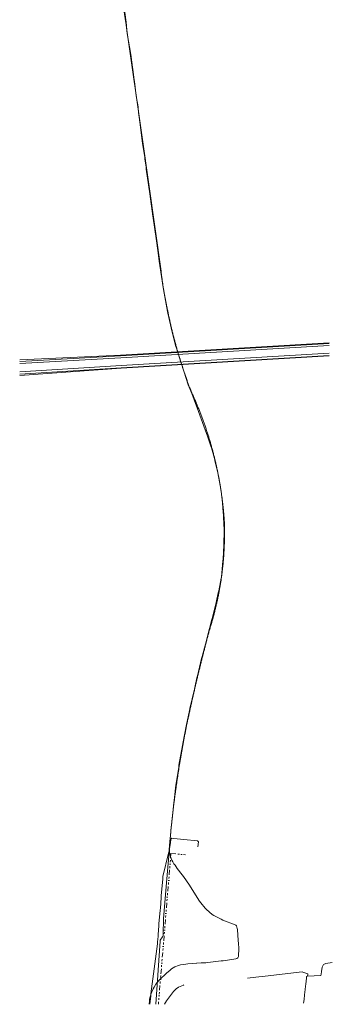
# Model space of a CAD drawing. Header units: metres. Extents: x 101611 to 104516, y 400799 to 405808.
# Tile 2 of 9: x 104193 to 104516, y 400799 to 401816. Entities that reach past the tile are written whole.
import ezdxf
from ezdxf.lldxf.tags import DXFTag

# ---------------------------------------------------------------- set-up
doc = ezdxf.new("R2010")
doc.units = ezdxf.units.M
doc.linetypes.add('RI-OVERIG-SO', pattern=[17, 5, -2, 2, -2, 0, -2, 2, -2])
for name, color, linetype, lineweight in [('B-WE-KL-ET_HS_LANDELIJK HOOGSPANNINGSNET_150 KV_TENNET TSO-G', 10, 'KL-HS-SO', 18), ('B-WE-KL-ET_MS_10 KV_ENEXIS NETBEHEER BV-G', 130, 'KL-MS-SO', 18), ('B-WE-KL-WATER_POLYETHYLEEN PE_200_BRABANT WATER-G', 170, 'KL-WATER-SO', 18), ('B-WE-KL-WATER_POLYVINYLCHLORIDE PVC_110_BRABANT WATER-G', 170, 'KL-WATER-SO', 18), ('B-WE-KL-WATER_POLYVINYLCHLORIDE PVC_200_BRABANT WATER-G', 170, 'KL-WATER-SO', 18), ('B-WE-KL-WATER_POLYVINYLCHLORIDE PVC_63_BRABANT WATER-G', 170, 'KL-WATER-SO', 18), ('B-WE-RI-VRIJVERVAL_BETON_1000_GEMEENTE ETTEN LEUR-G', 210, 'RI-OVERIG-SO', 18)]:
    doc.layers.add(name, color=color, linetype=linetype, lineweight=lineweight)
tags = doc.linetypes.add('KL-HS-SO', pattern='A,4,-1,[103,NLCS.SHX,S=0.75,R=0,X=0,Y=0],-1,4,-1,["H",Standard,S=1,R=0,X=0,Y=-0.5],-2', length=13).pattern_tags.tags
tags[18] = DXFTag(74, 10)
tags = doc.linetypes.add('KL-MS-SO', pattern='A,4,-1,[103,NLCS.SHX,S=0.75,R=0,X=0,Y=0],-1,4,-1,["M",Standard,S=1,R=0,X=0,Y=-0.5],-2', length=13).pattern_tags.tags
tags[18] = DXFTag(74, 10)
doc.linetypes.add('KL-WATER-SO', pattern='A,7,-0.5,[168,NLCS.SHX,S=0.75,R=0,X=0.75,Y=0],-2', length=9.5)

msp = doc.modelspace()

# ---------------------------------------------------------------- linework, layer by layer
at = {"layer": 'B-WE-KL-ET_HS_LANDELIJK HOOGSPANNINGSNET_150 KV_TENNET TSO-G', "flags": 128}
for points in [[(104297.054, 401469.539), (104512.463, 401482.271)], [(104297.08, 401469.09), (104512.466, 401481.819)], [(104297.214, 401466.844), (104512.486, 401479.567)], [(104297.054, 401469.539), (104192.847, 401464.805)], [(104192.875, 401463.249), (104297.08, 401469.09)], [(104297.214, 401466.844), (104192.916, 401461.021)], [(104297.69, 401458.858), (104512.557, 401471.557)], [(104297.824, 401456.612), (104512.576, 401469.304)], [(104297.85, 401456.163), (104512.58, 401468.854)], [(104297.69, 401458.858), (104193.075, 401452.261)], [(104297.824, 401456.612), (104193.116, 401450.032)], [(104193.145, 401448.469), (104297.85, 401456.163)]]:
    msp.add_lwpolyline(points, dxfattribs=at)
at = {"layer": 'B-WE-KL-ET_MS_10 KV_ENEXIS NETBEHEER BV-G', "flags": 128}
for points in [[(104248.353, 402198), (104248.461, 402197.205), (104249.063, 402192.819), (104251.003, 402178.761), (104253.901, 402157.912), (104255.248, 402148.896), (104255.32, 402148.376), (104256.636, 402138.729), (104261.805, 402100.973), (104262.752, 402094.092), (104263.524, 402090.739), (104263.888, 402088.775), (104264.574, 402083.924), (104266.144, 402072.669), (104266.43, 402070.689), (104268.144, 402059.17), (104268.422, 402057.189), (104271.482, 402033.944), (104271.753, 402031.963), (104274.934, 402009.623), (104275.183, 402007.638), (104276.011, 402000), (104277.024, 401993.272), (104277.402, 401990.713), (104277.774, 401988.142), (104278.141, 401985.56), (104278.502, 401982.965), (104278.859, 401980.359), (104279.64, 401974.48), (104279.813, 401973.138), (104279.893, 401972.146), (104282.507, 401953.457), (104284.732, 401937.614), (104286.417, 401925.681), (104287.937, 401914.988), (104288.22, 401912.942), (104288.392, 401911.602), (104288.808, 401908.731), (104289.497, 401903.899), (104291.464, 401889.953), (104292.297, 401883.992), (104293.089, 401878.303), (104293.468, 401875.559), (104295.819, 401858.814), (104298.641, 401838.58), (104298.932, 401835.176), (104302.794, 401810.891), (104304.03, 401801.947), (104304.329, 401799.97), (104307.245, 401782.254), (104307.554, 401780.279), (104309.487, 401767.286), (104309.762, 401765.306), (104311.181, 401754.341), (104311.431, 401752.357), (104313.242, 401737.595), (104313.527, 401735.616), (104315.093, 401726.149)], [(104248.353, 402198), (104248.461, 402197.205), (104249.063, 402192.819), (104251.003, 402178.761), (104253.901, 402157.912), (104255.248, 402148.896), (104255.32, 402148.376), (104256.636, 402138.729), (104261.805, 402100.973), (104262.752, 402094.092), (104263.524, 402090.739), (104263.888, 402088.775), (104264.574, 402083.924), (104266.144, 402072.669), (104266.43, 402070.689), (104268.144, 402059.17), (104268.422, 402057.189), (104271.482, 402033.944), (104271.753, 402031.963), (104274.934, 402009.623), (104275.183, 402007.638), (104276.011, 402000), (104277.024, 401993.272), (104277.402, 401990.713), (104277.774, 401988.142), (104278.141, 401985.56), (104278.502, 401982.965), (104278.859, 401980.359), (104279.64, 401974.48), (104279.813, 401973.138), (104279.893, 401972.146), (104282.507, 401953.457), (104284.732, 401937.614), (104286.417, 401925.681), (104287.937, 401914.988), (104288.22, 401912.942), (104288.392, 401911.602), (104288.808, 401908.731), (104289.497, 401903.899), (104291.464, 401889.953), (104292.297, 401883.992), (104293.089, 401878.303), (104293.468, 401875.559), (104295.819, 401858.814), (104298.641, 401838.58), (104298.932, 401835.176), (104302.794, 401810.891), (104304.03, 401801.947), (104304.329, 401799.97), (104307.245, 401782.254), (104307.554, 401780.279), (104309.487, 401767.286), (104309.762, 401765.306), (104311.181, 401754.341), (104311.431, 401752.357), (104313.242, 401737.595), (104313.527, 401735.616), (104315.093, 401726.149)], [(104248.353, 402198), (104248.461, 402197.205), (104249.063, 402192.819), (104251.003, 402178.761), (104253.901, 402157.912), (104255.248, 402148.896), (104255.32, 402148.376), (104256.636, 402138.729), (104261.805, 402100.973), (104262.752, 402094.092), (104263.524, 402090.739), (104263.888, 402088.775), (104264.574, 402083.924), (104266.144, 402072.669), (104266.43, 402070.689), (104268.144, 402059.17), (104268.422, 402057.189), (104271.482, 402033.944), (104271.753, 402031.963), (104274.934, 402009.623), (104275.183, 402007.638), (104276.011, 402000), (104277.024, 401993.272), (104277.402, 401990.713), (104277.774, 401988.142), (104278.141, 401985.56), (104278.502, 401982.965), (104278.859, 401980.359), (104279.64, 401974.48), (104279.813, 401973.138), (104279.893, 401972.146), (104282.507, 401953.457), (104284.732, 401937.614), (104286.417, 401925.681), (104287.937, 401914.988), (104288.22, 401912.942), (104288.392, 401911.602), (104288.808, 401908.731), (104289.497, 401903.899), (104291.464, 401889.953), (104292.297, 401883.992), (104293.089, 401878.303), (104293.468, 401875.559), (104295.819, 401858.814), (104298.641, 401838.58), (104298.932, 401835.176), (104302.794, 401810.891), (104304.03, 401801.947), (104304.329, 401799.97), (104307.245, 401782.254), (104307.554, 401780.279), (104309.487, 401767.286), (104309.762, 401765.306), (104311.181, 401754.341), (104311.431, 401752.357), (104313.242, 401737.595), (104313.527, 401735.616), (104315.093, 401726.149)], [(104315.093, 401726.149), (104315.68, 401719.921), (104315.912, 401717.935), (104317.308, 401707.916), (104319.859, 401688.372), (104322.018, 401674.083), (104322.296, 401672.103), (104323.371, 401663.812), (104323.64, 401661.83), (104327.261, 401636.311), (104330.562, 401613.272), (104330.839, 401611.291), (104334.071, 401587.71), (104335.517, 401577.851), (104337.354, 401564.379), (104337.638, 401562.4), (104341.089, 401539.542), (104341.42, 401537.57), (104345.63, 401514.84), (104346.031, 401512.881), (104349.389, 401497.939), (104349.856, 401495.995), (104354.295, 401478.643), (104354.841, 401476.72), (104359.609, 401461.462), (104360.22, 401459.557), (104366.95, 401439.102), (104370.549, 401429.849), (104375.508, 401417.044), (104376.216, 401415.174), (104385.963, 401388.824), (104386.624, 401386.937), (104390.332, 401375.722), (104390.919, 401373.81), (104394.068, 401362.707), (104394.568, 401360.771), (104397.514, 401348.138), (104397.921, 401346.18), (104400.663, 401331.216), (104400.971, 401329.241), (104402.53, 401317.196), (104403.212, 401307.03), (104403.409, 401304.179), (104403.515, 401302.182), (104404, 401289.182), (104404.021, 401287.183), (104403.832, 401275.266), (104403.759, 401273.268), (104402.939, 401258.943), (104402.789, 401256.949), (104401.249, 401240.581)], [(104315.093, 401726.149), (104315.68, 401719.921), (104315.912, 401717.935), (104317.308, 401707.916), (104319.859, 401688.372), (104322.018, 401674.083), (104322.296, 401672.103), (104323.371, 401663.812), (104323.64, 401661.83), (104327.261, 401636.311), (104330.562, 401613.272), (104330.839, 401611.291), (104334.071, 401587.71), (104335.517, 401577.851), (104337.354, 401564.379), (104337.638, 401562.4), (104341.089, 401539.542), (104341.42, 401537.57), (104345.63, 401514.84), (104346.031, 401512.881), (104349.389, 401497.939), (104349.856, 401495.995), (104354.295, 401478.643), (104354.841, 401476.72), (104359.609, 401461.462), (104360.22, 401459.557), (104366.95, 401439.102), (104370.549, 401429.849), (104375.508, 401417.044), (104376.216, 401415.174), (104385.963, 401388.824), (104386.624, 401386.937), (104390.332, 401375.722), (104390.919, 401373.81), (104394.068, 401362.707), (104394.568, 401360.771), (104397.514, 401348.138), (104397.921, 401346.18), (104400.663, 401331.216), (104400.971, 401329.241), (104402.53, 401317.196), (104403.212, 401307.03), (104403.409, 401304.179), (104403.515, 401302.182), (104404, 401289.182), (104404.021, 401287.183), (104403.832, 401275.266), (104403.759, 401273.268), (104402.939, 401258.943), (104402.789, 401256.949), (104401.249, 401240.581)], [(104315.093, 401726.149), (104315.68, 401719.921), (104315.912, 401717.935), (104317.308, 401707.916), (104319.859, 401688.372), (104322.018, 401674.083), (104322.296, 401672.103), (104323.371, 401663.812), (104323.64, 401661.83), (104327.261, 401636.311), (104330.562, 401613.272), (104330.839, 401611.291), (104334.071, 401587.71), (104335.517, 401577.851), (104337.354, 401564.379), (104337.638, 401562.4), (104341.089, 401539.542), (104341.42, 401537.57), (104345.63, 401514.84), (104346.031, 401512.881), (104349.389, 401497.939), (104349.856, 401495.995), (104354.295, 401478.643), (104354.841, 401476.72), (104359.609, 401461.462), (104360.22, 401459.557), (104366.95, 401439.102), (104370.549, 401429.849), (104375.508, 401417.044), (104376.216, 401415.174), (104385.963, 401388.824), (104386.624, 401386.937), (104390.332, 401375.722), (104390.919, 401373.81), (104394.068, 401362.707), (104394.568, 401360.771), (104397.514, 401348.138), (104397.921, 401346.18), (104400.663, 401331.216), (104400.971, 401329.241), (104402.53, 401317.196), (104403.212, 401307.03), (104403.409, 401304.179), (104403.515, 401302.182), (104404, 401289.182), (104404.021, 401287.183), (104403.832, 401275.266), (104403.759, 401273.268), (104402.939, 401258.943), (104402.789, 401256.949), (104401.249, 401240.581)], [(104401.249, 401240.581), (104400.546, 401237.436), (104400.154, 401235.475), (104398.471, 401225.957), (104398.067, 401223.999), (104396.156, 401215.905), (104395.689, 401213.96), (104391.892, 401198.399), (104391.403, 401196.46), (104386.6, 401177.956), (104386.089, 401176.023), (104381.278, 401158.079), (104380.785, 401156.141), (104376.484, 401138.283), (104376.033, 401136.335), (104373.792, 401126.239), (104373.347, 401124.289), (104368.689, 401104.437), (104368.262, 401102.483), (104365.341, 401088.077), (104364.951, 401086.116), (104361.474, 401068.351), (104361.106, 401066.385), (104357.435, 401045.866), (104357.109, 401043.893), (104354.612, 401027.348), (104354.338, 401025.367), (104352.309, 401009.26), (104352.079, 401007.273), (104350.232, 400989.742), (104350.012, 400987.754), (104349.575, 400984.009), (104349.373, 400982.019), (104348.575, 400972.734), (104347.63, 400962.92), (104347.671, 400961.215), (104347.694, 400959.215), (104347.69, 400956.089), (104347.906, 400954.113), (104348.279, 400952.439), (104348.896, 400950.546), (104350.108, 400947.767), (104351.031, 400945.998), (104352.206, 400944.083), (104353.318, 400942.423), (104355.655, 400939.218)], [(104401.249, 401240.581), (104400.546, 401237.436), (104400.154, 401235.475), (104398.471, 401225.957), (104398.067, 401223.999), (104396.156, 401215.905), (104395.689, 401213.96), (104391.892, 401198.399), (104391.403, 401196.46), (104386.6, 401177.956), (104386.089, 401176.023), (104381.278, 401158.079), (104380.785, 401156.141), (104376.484, 401138.283), (104376.033, 401136.335), (104373.792, 401126.239), (104373.347, 401124.289), (104368.689, 401104.437), (104368.262, 401102.483), (104365.341, 401088.077), (104364.951, 401086.116), (104361.474, 401068.351), (104361.106, 401066.385), (104357.435, 401045.866), (104357.109, 401043.893), (104354.612, 401027.348), (104354.338, 401025.367), (104352.309, 401009.26), (104352.079, 401007.273), (104350.232, 400989.742), (104350.012, 400987.754), (104349.575, 400984.009), (104349.373, 400982.019), (104348.575, 400972.734), (104347.63, 400962.92), (104347.671, 400961.215), (104347.694, 400959.215), (104347.69, 400956.089), (104347.906, 400954.113), (104348.279, 400952.439), (104348.896, 400950.546), (104350.108, 400947.767), (104351.031, 400945.998), (104352.206, 400944.083), (104353.318, 400942.423), (104355.655, 400939.218)], [(104401.249, 401240.581), (104400.546, 401237.436), (104400.154, 401235.475), (104398.471, 401225.957), (104398.067, 401223.999), (104396.156, 401215.905), (104395.689, 401213.96), (104391.892, 401198.399), (104391.403, 401196.46), (104386.6, 401177.956), (104386.089, 401176.023), (104381.278, 401158.079), (104380.785, 401156.141), (104376.484, 401138.283), (104376.033, 401136.335), (104373.792, 401126.239), (104373.347, 401124.289), (104368.689, 401104.437), (104368.262, 401102.483), (104365.341, 401088.077), (104364.951, 401086.116), (104361.474, 401068.351), (104361.106, 401066.385), (104357.435, 401045.866), (104357.109, 401043.893), (104354.612, 401027.348), (104354.338, 401025.367), (104352.309, 401009.26), (104352.079, 401007.273), (104350.232, 400989.742), (104350.012, 400987.754), (104349.575, 400984.009), (104349.373, 400982.019), (104348.575, 400972.734), (104347.63, 400962.92), (104347.671, 400961.215), (104347.694, 400959.215), (104347.69, 400956.089), (104347.906, 400954.113), (104348.279, 400952.439), (104348.896, 400950.546), (104350.108, 400947.767), (104351.031, 400945.998), (104352.206, 400944.083), (104353.318, 400942.423), (104355.655, 400939.218)], [(104376.966, 400961.547), (104377.509, 400966.699), (104376.619, 400967.791), (104362.275, 400969.198), (104352.096, 400970.177), (104350.047, 400970.411), (104348.951, 400969.545), (104348.528, 400965.528), (104348.243, 400963.549), (104347.551, 400959.779), (104347.318, 400958.456), (104347.123, 400957.126), (104347.111, 400957.022), (104346.75, 400955.058), (104340.776, 400930.753), (104340.709, 400929.906), (104340.72, 400929.046), (104340.688, 400928.505), (104339.023, 400910.721), (104338.869, 400908.727), (104338.225, 400898.15), (104338.071, 400896.156), (104336.748, 400881.937), (104336.585, 400879.943), (104335.964, 400871.017), (104335.807, 400869.023), (104335.298, 400863.201), (104335.085, 400861.213), (104328.498, 400809.556), (104328.276, 400807.569), (104327.427, 400798.787)], [(104376.966, 400961.547), (104377.509, 400966.699), (104376.619, 400967.791), (104362.275, 400969.198), (104352.096, 400970.177), (104350.047, 400970.411), (104348.951, 400969.545), (104348.528, 400965.528), (104348.243, 400963.549), (104347.551, 400959.779), (104347.318, 400958.456), (104347.123, 400957.126), (104347.111, 400957.022), (104346.75, 400955.058), (104340.776, 400930.753), (104340.709, 400929.906), (104340.72, 400929.046), (104340.688, 400928.505)], [(104355.655, 400939.218), (104360.791, 400932.525), (104361.967, 400930.909), (104368.256, 400921.79), (104369.363, 400920.125), (104378.774, 400905.436), (104379.941, 400903.815), (104384.486, 400898.174), (104385.875, 400896.747), (104391.825, 400891.681), (104393.473, 400890.57), (104400.862, 400886.711), (104402.683, 400885.891), (104415.433, 400881.011), (104416.279, 400880.548), (104416.885, 400879.82), (104417.319, 400878.59), (104417.664, 400877.058), (104417.808, 400875.949), (104417.81, 400875.889), (104417.836, 400875.639), (104418.71, 400864.987), (104419.034, 400861.119), (104419.201, 400857.053), (104419.215, 400855.054), (104419.072, 400849.774), (104418.818, 400848.214), (104418.767, 400848.046), (104418.197, 400846.959), (104417.253, 400846.179), (104416.007, 400845.772), (104403.05, 400843.839), (104401.068, 400843.573), (104387.22, 400841.929), (104385.228, 400841.765), (104380.448, 400841.548), (104375.88, 400841.183), (104375.496, 400841.183), (104366.618, 400840.468), (104364.631, 400840.247), (104358.885, 400839.431), (104356.959, 400838.939), (104353.171, 400837.518), (104351.432, 400836.571), (104349.786, 400835.35), (104348.205, 400834.124), (104344.407, 400831.045), (104337.318, 400824.164), (104334.729, 400821.217), (104333.55, 400819.61), (104331.753, 400816.642), (104330.815, 400814.879), (104329.392, 400811.8), (104328.677, 400809.937), (104327.932, 400807.517), (104327.442, 400805.58), (104327.103, 400803.871), (104326.813, 400801.895), (104326.517, 400798.781)], [(104355.655, 400939.218), (104360.791, 400932.525), (104361.967, 400930.909), (104368.256, 400921.79), (104369.363, 400920.125), (104378.774, 400905.436), (104379.941, 400903.815), (104384.486, 400898.174), (104385.875, 400896.747), (104391.825, 400891.681), (104393.473, 400890.57), (104400.862, 400886.711), (104402.683, 400885.891), (104415.433, 400881.011), (104416.279, 400880.548), (104416.885, 400879.82), (104417.319, 400878.59), (104417.664, 400877.058), (104417.808, 400875.949), (104417.81, 400875.889), (104417.836, 400875.639), (104418.71, 400864.987), (104419.034, 400861.119), (104419.201, 400857.053), (104419.215, 400855.054), (104419.072, 400849.774), (104418.818, 400848.214), (104418.767, 400848.046), (104418.197, 400846.959), (104417.253, 400846.179), (104416.007, 400845.772), (104403.05, 400843.839), (104401.068, 400843.573), (104387.22, 400841.929), (104385.228, 400841.765), (104380.448, 400841.548), (104375.88, 400841.183), (104375.496, 400841.183), (104366.618, 400840.468), (104364.631, 400840.247), (104358.885, 400839.431), (104356.959, 400838.939), (104353.171, 400837.518), (104351.432, 400836.571), (104349.786, 400835.35), (104348.205, 400834.124), (104344.407, 400831.045), (104337.318, 400824.164), (104334.729, 400821.217), (104333.55, 400819.61), (104331.753, 400816.642), (104330.815, 400814.879), (104329.392, 400811.8), (104328.677, 400809.937), (104327.932, 400807.517), (104327.442, 400805.58), (104327.103, 400803.871), (104326.813, 400801.895), (104326.517, 400798.781)], [(104355.655, 400939.218), (104360.791, 400932.525), (104361.967, 400930.909), (104368.256, 400921.79), (104369.363, 400920.125), (104378.774, 400905.436), (104379.941, 400903.815), (104384.486, 400898.174), (104385.875, 400896.747), (104391.825, 400891.681), (104393.473, 400890.57), (104400.862, 400886.711), (104402.683, 400885.891), (104415.433, 400881.011), (104416.279, 400880.548), (104416.885, 400879.82), (104417.319, 400878.59), (104417.664, 400877.058), (104417.808, 400875.949), (104417.81, 400875.889), (104417.836, 400875.639), (104418.71, 400864.987), (104419.034, 400861.119), (104419.201, 400857.053), (104419.215, 400855.054), (104419.072, 400849.774), (104418.818, 400848.214), (104418.767, 400848.046), (104418.197, 400846.959), (104417.253, 400846.179), (104416.007, 400845.772), (104403.05, 400843.839), (104401.068, 400843.573), (104387.22, 400841.929), (104385.228, 400841.765), (104380.448, 400841.548), (104375.88, 400841.183), (104375.496, 400841.183), (104366.618, 400840.468), (104364.631, 400840.247), (104358.885, 400839.431), (104356.959, 400838.939), (104353.171, 400837.518), (104351.432, 400836.571), (104349.786, 400835.35), (104348.205, 400834.124), (104344.407, 400831.045), (104337.318, 400824.164), (104334.729, 400821.217), (104333.55, 400819.61), (104331.753, 400816.642), (104330.815, 400814.879), (104329.392, 400811.8), (104328.677, 400809.937), (104327.932, 400807.517), (104327.442, 400805.58), (104327.103, 400803.871), (104326.813, 400801.895), (104326.517, 400798.781)], [(104340.688, 400928.505), (104339.023, 400910.721), (104338.869, 400908.727), (104338.225, 400898.15), (104338.071, 400896.156), (104336.748, 400881.937), (104336.585, 400879.943), (104335.964, 400871.017), (104335.807, 400869.023), (104335.298, 400863.201), (104335.085, 400861.213), (104328.498, 400809.556), (104328.276, 400807.569), (104327.427, 400798.787)]]:
    msp.add_lwpolyline(points, dxfattribs=at)
at = {"layer": 'B-WE-KL-WATER_POLYETHYLEEN PE_200_BRABANT WATER-G', "flags": 128}
for points in [[(104303.07, 401811.69), (104303.02, 401812.25), (104302.91, 401813.7), (104300.07, 401833.89), (104299.01, 401841.42)], [(104341.08, 400870.91), (104340.92, 400869.98), (104340.56, 400868.34), (104337.87, 400865.23), (104337.99, 400864), (104333.597, 400798.827)]]:
    msp.add_lwpolyline(points, dxfattribs=at)
at = {"layer": 'B-WE-KL-WATER_POLYVINYLCHLORIDE PVC_110_BRABANT WATER-G', "flags": 128}
for points in [[(104504.04, 400828.5), (104504.217, 400829.767), (104504.618, 400832.646), (104505.26, 400837.25), (104506.85, 400839.91), (104509.02, 400841.11), (104515.835, 400841.909)], [(104490.38, 400827.94), (104489.77, 400827.96), (104489.28, 400827.64), (104489.061, 400825.762), (104488.324, 400819.457), (104488.09, 400817.45), (104487.735, 400814.172), (104487.125, 400808.539), (104486.605, 400803.739), (104486.179, 400799.808)], [(104490.38, 400827.94), (104504.04, 400828.5)], [(104342.572, 400798.885), (104342.62, 400799.084), (104344.583, 400802.2), (104346.557, 400804.997), (104351.624, 400812.163), (104352.718, 400813.196)]]:
    msp.add_lwpolyline(points, dxfattribs=at)
at = {"layer": 'B-WE-KL-WATER_POLYVINYLCHLORIDE PVC_200_BRABANT WATER-G', "flags": 128}
for points in [[(104303.07, 401811.69), (104303.24, 401809.56), (104303.323, 401808.5)], [(104303.323, 401808.5), (104303.44, 401807)], [(104303.44, 401807), (104303.5, 401806.5), (104303.53, 401806.35), (104303.649, 401805.51)], [(104303.649, 401805.51), (104319.677, 401692.49), (104338.97, 401556.44), (104339.07, 401555.45), (104339.18, 401554.46), (104339.29, 401553.47), (104339.41, 401552.48), (104339.53, 401551.49), (104339.65, 401550.5), (104339.77, 401549.51), (104339.9, 401548.53), (104340.03, 401547.54), (104340.17, 401546.55), (104340.31, 401545.57), (104340.45, 401544.58), (104340.59, 401543.6), (104340.74, 401542.61), (104340.89, 401541.63), (104341.05, 401540.64), (104341.2, 401539.66), (104341.37, 401538.68), (104341.53, 401537.69), (104341.7, 401536.71), (104341.87, 401535.73), (104342.04, 401534.75), (104342.22, 401533.77), (104342.4, 401532.79), (104342.59, 401531.81), (104342.77, 401530.83), (104342.97, 401529.86), (104343.16, 401528.88), (104344.99, 401519.52), (104345.18, 401518.54), (104345.37, 401517.56), (104345.56, 401516.59), (104345.76, 401515.61), (104345.95, 401514.63), (104346.15, 401513.66), (104346.35, 401512.68), (104346.55, 401511.71), (104346.76, 401510.73), (104346.96, 401509.76), (104347.17, 401508.79), (104347.38, 401507.81), (104347.59, 401506.84), (104347.81, 401505.87), (104348.02, 401504.89), (104348.24, 401503.92), (104348.46, 401502.95), (104348.68, 401501.98), (104348.9, 401501.01), (104349.13, 401500.04), (104349.35, 401499.07), (104349.58, 401498.1), (104349.81, 401497.13), (104350.05, 401496.16), (104350.28, 401495.2), (104350.52, 401494.23), (104350.75, 401493.26), (104350.99, 401492.29), (104351.24, 401491.33), (104351.48, 401490.36), (104351.73, 401489.4), (104351.97, 401488.43), (104352.22, 401487.47), (104352.47, 401486.51), (104352.73, 401485.54), (104352.98, 401484.58), (104353.24, 401483.62), (104353.5, 401482.66), (104353.76, 401481.7), (104354.02, 401480.74), (104354.29, 401479.78), (104354.55, 401478.82), (104354.82, 401477.86), (104355.09, 401476.9), (104355.36, 401475.94), (104355.64, 401474.98), (104355.91, 401474.03), (104356.19, 401473.07), (104356.47, 401472.11), (104356.75, 401471.16), (104357.03, 401470.2), (104357.32, 401469.25), (104357.61, 401468.3), (104357.9, 401467.34), (104358.19, 401466.39), (104358.48, 401465.44), (104358.77, 401464.49), (104359.07, 401463.54), (104359.37, 401462.59), (104359.67, 401461.64), (104359.97, 401460.69), (104360.27, 401459.74), (104360.58, 401458.79), (104360.89, 401457.84), (104361.19, 401456.9), (104361.51, 401455.95), (104361.82, 401455.01), (104362.13, 401454.06), (104362.45, 401453.12), (104362.77, 401452.17), (104363.09, 401451.23), (104363.41, 401450.29), (104363.73, 401449.35), (104364.06, 401448.41), (104364.39, 401447.47), (104364.72, 401446.53), (104365.05, 401445.59), (104365.38, 401444.65), (104365.72, 401443.71), (104366.05, 401442.77), (104366.39, 401441.84), (104366.73, 401440.9), (104367.08, 401439.97), (104367.42, 401439.03), (104367.77, 401438.1), (104368.11, 401437.17), (104368.46, 401436.23), (104368.81, 401435.3), (104369.17, 401434.37), (104369.52, 401433.44), (104369.88, 401432.51), (104370.3, 401431.61), (104370.71, 401430.7), (104371.13, 401429.8), (104371.54, 401428.89), (104371.94, 401427.99), (104372.35, 401427.08), (104372.75, 401426.17), (104373.15, 401425.26), (104373.55, 401424.35), (104373.95, 401423.43), (104374.34, 401422.52), (104374.73, 401421.61), (104375.12, 401420.69), (104375.51, 401419.77), (104375.89, 401418.86), (104376.27, 401417.94), (104376.65, 401417.02), (104377.03, 401416.1), (104377.4, 401415.18), (104377.78, 401414.25), (104378.15, 401413.33), (104378.51, 401412.41), (104378.88, 401411.48), (104379.24, 401410.55), (104379.6, 401409.63), (104379.96, 401408.7), (104380.31, 401407.77), (104380.67, 401406.84), (104381.02, 401405.91), (104381.36, 401404.98), (104381.71, 401404.04), (104382.05, 401403.11), (104382.39, 401402.18), (104382.73, 401401.24), (104383.07, 401400.3), (104383.4, 401399.37), (104383.73, 401398.43), (104384.06, 401397.49), (104384.38, 401396.55), (104384.71, 401395.61), (104385.03, 401394.67), (104385.35, 401393.73), (104385.66, 401392.78), (104385.97, 401391.84), (104386.28, 401390.89), (104386.59, 401389.95), (104386.9, 401389), (104387.2, 401388.05), (104387.5, 401387.11), (104387.8, 401386.16), (104388.1, 401385.21), (104388.39, 401384.26), (104388.68, 401383.31), (104388.97, 401382.36), (104389.26, 401381.4), (104389.54, 401380.45), (104389.82, 401379.49), (104390.1, 401378.54), (104390.38, 401377.58), (104390.65, 401376.63), (104390.92, 401375.67), (104391.19, 401374.71), (104391.45, 401373.76), (104391.72, 401372.8), (104391.98, 401371.84), (104392.24, 401370.88), (104392.49, 401369.91), (104392.75, 401368.95), (104393, 401367.99), (104393.25, 401367.03), (104393.49, 401366.06), (104393.73, 401365.1), (104393.97, 401364.13), (104394.21, 401363.17), (104394.45, 401362.2), (104394.68, 401361.23), (104394.91, 401360.27), (104395.14, 401359.3), (104395.37, 401358.33), (104395.59, 401357.36), (104395.81, 401356.39), (104396.03, 401355.42), (104396.24, 401354.45), (104396.46, 401353.48), (104396.67, 401352.51), (104396.87, 401351.53), (104397.08, 401350.56), (104397.28, 401349.59), (104397.48, 401348.61), (104397.68, 401347.64), (104397.87, 401346.66), (104398.07, 401345.69), (104398.26, 401344.71), (104398.44, 401343.73), (104398.63, 401342.76), (104398.81, 401341.78), (104398.99, 401340.8), (104399.17, 401339.82), (104399.34, 401338.84), (104399.51, 401337.86), (104399.68, 401336.88), (104399.85, 401335.9), (104400.01, 401334.92), (104400.17, 401333.94), (104400.33, 401332.96), (104400.49, 401331.97), (104400.64, 401330.99), (104400.79, 401330.01), (104400.94, 401329.03), (104401.09, 401328.04), (104401.23, 401327.06), (104401.37, 401326.07), (104401.51, 401325.09), (104401.65, 401324.1), (104401.78, 401323.12), (104401.91, 401322.13), (104402.04, 401321.14), (104402.17, 401320.16), (104402.29, 401319.17), (104402.41, 401318.18), (104402.53, 401317.2), (104402.64, 401316.21), (104402.75, 401315.22), (104402.86, 401314.23), (104402.97, 401313.24), (104403.08, 401312.25), (104403.18, 401311.26), (104403.28, 401310.27), (104403.37, 401309.28), (104403.47, 401308.29), (104403.56, 401307.3), (104403.65, 401306.31), (104403.74, 401305.32), (104403.82, 401304.33), (104403.9, 401303.34), (104403.98, 401302.35), (104404.06, 401301.36), (104404.13, 401300.36), (104404.2, 401299.37), (104404.27, 401298.38), (104404.31, 401297.39), (104404.34, 401296.39), (104404.37, 401295.4), (104404.39, 401294.4), (104404.42, 401293.41), (104404.44, 401292.41), (104404.46, 401291.42), (104404.47, 401290.42), (104404.48, 401289.43), (104404.49, 401288.43), (104404.5, 401287.44), (104404.5, 401286.44), (104404.5, 401285.45), (104404.5, 401284.45), (104404.49, 401283.46), (104404.48, 401282.46), (104404.47, 401281.47), (104404.45, 401280.47), (104404.44, 401279.48), (104404.41, 401278.48), (104404.39, 401277.49), (104404.36, 401276.49), (104404.33, 401275.5), (104404.3, 401274.5), (104404.26, 401273.51), (104404.23, 401272.52), (104404.18, 401271.52), (104404.14, 401270.53), (104404.09, 401269.53), (104404.04, 401268.54), (104403.99, 401267.55), (104403.93, 401266.55), (104403.87, 401265.56), (104403.81, 401264.57), (104403.74, 401263.57), (104403.67, 401262.58), (104403.6, 401261.59), (104403.52, 401260.6), (104403.45, 401259.6), (104403.37, 401258.61), (104403.28, 401257.62), (104403.2, 401256.63), (104403.11, 401255.64), (104403.01, 401254.65), (104402.92, 401253.66), (104402.82, 401252.67), (104402.72, 401251.68), (104402.61, 401250.69), (104402.5, 401249.7), (104402.39, 401248.71), (104402.28, 401247.72), (104402.16, 401246.73), (104402.04, 401245.75), (104401.92, 401244.76), (104401.8, 401243.77), (104401.67, 401242.78), (104401.54, 401241.8), (104401.4, 401240.81), (104401.27, 401239.83), (104401.13, 401238.84), (104400.98, 401237.86), (104400.84, 401236.87), (104400.69, 401235.89), (104400.54, 401234.91), (104400.38, 401233.92), (104400.22, 401232.94), (104400.06, 401231.96), (104399.9, 401230.98), (104399.73, 401230), (104399.56, 401229.02), (104399.39, 401228.04), (104399.21, 401227.06), (104399.04, 401226.08), (104398.85, 401225.1), (104398.67, 401224.12), (104398.48, 401223.14), (104398.29, 401222.17), (104398.1, 401221.19), (104397.9, 401220.22), (104397.7, 401219.24), (104397.5, 401218.27), (104397.3, 401217.29), (104397.09, 401216.32), (104396.88, 401215.35), (104396.67, 401214.38), (104396.45, 401213.4), (104396.23, 401212.43), (104396.01, 401211.46), (104395.78, 401210.49), (104395.55, 401209.53), (104395.32, 401208.56), (104395.09, 401207.59), (104394.85, 401206.62), (104394.61, 401205.66), (104394.37, 401204.69), (104394.12, 401203.73), (104393.87, 401202.77), (104393.62, 401201.8), (104393.37, 401200.84), (104393.11, 401199.88), (104392.85, 401198.92), (104392.59, 401197.96), (104392.32, 401197), (104392.05, 401196.04), (104391.78, 401195.09), (104391.51, 401194.13), (104391.23, 401193.17), (104390.95, 401192.22), (104390.67, 401191.27), (104390.38, 401190.31), (104390.09, 401189.36), (104389.8, 401188.41), (104389.51, 401187.46), (104389.21, 401186.51), (104388.91, 401185.56), (104388.65, 401184.6), (104388.4, 401183.64), (104388.14, 401182.69), (104387.89, 401181.73), (104387.63, 401180.77), (104387.38, 401179.81), (104387.13, 401178.85), (104386.87, 401177.89), (104386.62, 401176.93), (104386.37, 401175.97), (104386.12, 401175.01), (104385.87, 401174.06), (104385.62, 401173.1), (104385.37, 401172.14), (104385.12, 401171.18), (104384.87, 401170.22), (104384.62, 401169.26), (104384.37, 401168.3), (104384.12, 401167.34), (104383.88, 401166.38), (104383.63, 401165.41), (104383.38, 401164.45), (104383.14, 401163.49), (104382.89, 401162.53), (104382.65, 401161.57), (104382.41, 401160.61), (104382.16, 401159.65), (104381.92, 401158.69), (104381.68, 401157.73), (104381.44, 401156.76), (104381.19, 401155.8), (104380.95, 401154.84), (104380.71, 401153.88), (104380.47, 401152.92), (104380.23, 401151.95), (104380, 401150.99), (104379.76, 401150.03), (104379.52, 401149.06), (104379.28, 401148.1), (104379.05, 401147.14), (104378.81, 401146.18), (104378.57, 401145.21), (104378.34, 401144.25), (104378.1, 401143.29), (104377.87, 401142.32), (104377.64, 401141.36), (104377.4, 401140.39), (104377.17, 401139.43), (104376.94, 401138.47), (104376.71, 401137.5), (104376.47, 401136.54), (104376.24, 401135.57), (104376.01, 401134.61), (104375.78, 401133.64), (104375.55, 401132.68), (104375.33, 401131.71), (104375.1, 401130.75), (104374.87, 401129.78), (104374.64, 401128.82), (104374.42, 401127.85), (104374.19, 401126.89), (104373.96, 401125.92), (104373.74, 401124.96), (104373.51, 401123.99), (104373.29, 401123.02), (104373.07, 401122.06), (104372.84, 401121.09), (104372.62, 401120.12), (104372.4, 401119.16), (104372.18, 401118.19), (104371.96, 401117.22), (104371.74, 401116.26), (104371.52, 401115.29), (104371.3, 401114.32), (104371.08, 401113.36), (104370.86, 401112.39), (104370.64, 401111.42), (104370.42, 401110.45), (104370.21, 401109.49), (104369.99, 401108.52), (104369.77, 401107.55), (104369.56, 401106.58), (104369.34, 401105.62), (104369.13, 401104.65), (104368.91, 401103.68), (104368.7, 401102.71), (104368.49, 401101.74), (104368.28, 401100.77), (104368.06, 401099.8), (104367.85, 401098.84), (104367.64, 401097.87), (104367.43, 401096.9), (104367.22, 401095.93), (104367.01, 401094.96), (104366.8, 401093.99), (104366.59, 401093.02), (104366.39, 401092.05), (104366.18, 401091.08), (104365.97, 401090.11), (104365.77, 401089.14), (104365.56, 401088.17), (104365.36, 401087.2), (104365.17, 401086.22), (104364.97, 401085.25), (104364.78, 401084.27), (104364.59, 401083.29), (104364.4, 401082.32), (104364.2, 401081.34), (104364.01, 401080.37), (104363.83, 401079.39), (104363.64, 401078.41), (104363.45, 401077.44), (104363.26, 401076.46), (104363.08, 401075.48), (104362.89, 401074.51), (104362.71, 401073.53), (104362.52, 401072.55), (104362.34, 401071.57), (104362.16, 401070.6), (104361.98, 401069.62), (104361.8, 401068.64), (104361.62, 401067.66), (104361.44, 401066.68), (104361.27, 401065.71), (104361.09, 401064.73), (104360.92, 401063.75), (104360.74, 401062.77), (104360.57, 401061.79), (104360.4, 401060.81), (104360.22, 401059.83), (104360.05, 401058.85), (104359.88, 401057.87), (104359.71, 401056.89), (104359.55, 401055.91), (104359.38, 401054.93), (104359.21, 401053.95), (104359.05, 401052.97), (104358.88, 401051.99), (104358.72, 401051.01), (104358.56, 401050.03), (104358.39, 401049.05), (104358.23, 401048.07), (104358.07, 401047.09), (104357.91, 401046.1), (104357.76, 401045.12), (104357.6, 401044.14), (104357.44, 401043.16), (104357.29, 401042.18), (104357.13, 401041.19), (104356.98, 401040.21), (104356.82, 401039.23), (104356.67, 401038.25), (104356.52, 401037.26), (104356.37, 401036.28), (104356.22, 401035.3), (104356.07, 401034.31), (104355.92, 401033.33), (104355.78, 401032.35), (104355.63, 401031.36), (104355.48, 401030.38), (104355.34, 401029.4), (104355.2, 401028.41), (104355.05, 401027.43), (104354.91, 401026.44), (104354.77, 401025.46), (104354.63, 401024.48), (104354.49, 401023.49), (104354.36, 401022.51), (104354.22, 401021.52), (104354.08, 401020.54), (104353.95, 401019.55), (104353.81, 401018.57), (104353.68, 401017.58), (104353.55, 401016.59), (104353.41, 401015.61), (104353.28, 401014.62), (104353.15, 401013.64), (104353.02, 401012.65), (104352.89, 401011.67), (104352.77, 401010.68), (104352.64, 401009.69), (104352.51, 401008.71), (104352.39, 401007.72), (104352.27, 401006.73), (104352.14, 401005.75), (104352.02, 401004.76), (104351.9, 401003.77), (104351.78, 401002.79), (104351.66, 401001.8), (104351.54, 401000.81), (104351.42, 400999.82), (104351.31, 400998.84), (104351.19, 400997.85), (104351.08, 400996.86), (104350.96, 400995.87), (104350.85, 400994.89), (104350.74, 400993.9), (104350.62, 400992.91), (104350.51, 400991.92), (104350.4, 400990.93), (104350.3, 400989.94), (104350.19, 400988.96), (104350.08, 400987.97), (104349.97, 400986.98), (104349.87, 400985.99), (104349.76, 400985), (104349.66, 400984.01), (104349.56, 400983.02), (104349.46, 400982.03), (104349.36, 400981.04), (104349.281, 400980.265), (104349.26, 400980.06), (104349.16, 400979.07), (104349.06, 400978.08), (104348.96, 400977.09), (104348.87, 400976.1), (104348.77, 400975.11), (104348.68, 400974.12), (104348.58, 400973.13), (104348.49, 400972.14), (104348.4, 400971.15), (104348.31, 400970.16), (104348.22, 400969.17), (104348.13, 400968.18), (104348.04, 400967.19), (104347.95, 400966.2), (104347.86, 400965.2), (104347.78, 400964.21), (104347.69, 400963.22), (104347.61, 400962.23), (104347.53, 400961.24), (104347.44, 400960.25), (104347.36, 400959.26), (104347.28, 400958.27), (104347.2, 400957.28), (104347.13, 400956.29), (104347.05, 400955.29), (104346.97, 400954.3), (104346.89, 400953.31), (104346.82, 400952.32), (104344.852, 400928.56), (104341.46, 400887.6), (104341.08, 400870.91)]]:
    msp.add_lwpolyline(points, dxfattribs=at)
at = {"layer": 'B-WE-KL-WATER_POLYVINYLCHLORIDE PVC_63_BRABANT WATER-G', "flags": 128}
for points in [[(104428.2, 400825.69), (104436.886, 400826.723), (104446.628, 400827.881), (104484.8, 400832.42), (104485.502, 400832.134), (104490.47, 400830.11), (104490.442, 400829.44)], [(104490.442, 400829.44), (104490.38, 400827.94)], [(104352.718, 400813.196), (104354.568, 400814.941), (104357.038, 400816.497), (104362.063, 400818.645), (104362.357, 400818.771)]]:
    msp.add_lwpolyline(points, dxfattribs=at)
at = {"layer": 'B-WE-RI-VRIJVERVAL_BETON_1000_GEMEENTE ETTEN LEUR-G', "flags": 128}
for points in [[(104349.13, 400954.67), (104349.12, 400954.66), (104336.154, 400798.843)], [(104349.13, 400954.67), (104365.94, 400953.28)]]:
    msp.add_lwpolyline(points, dxfattribs=at)

doc.saveas('drawing.dxf')
